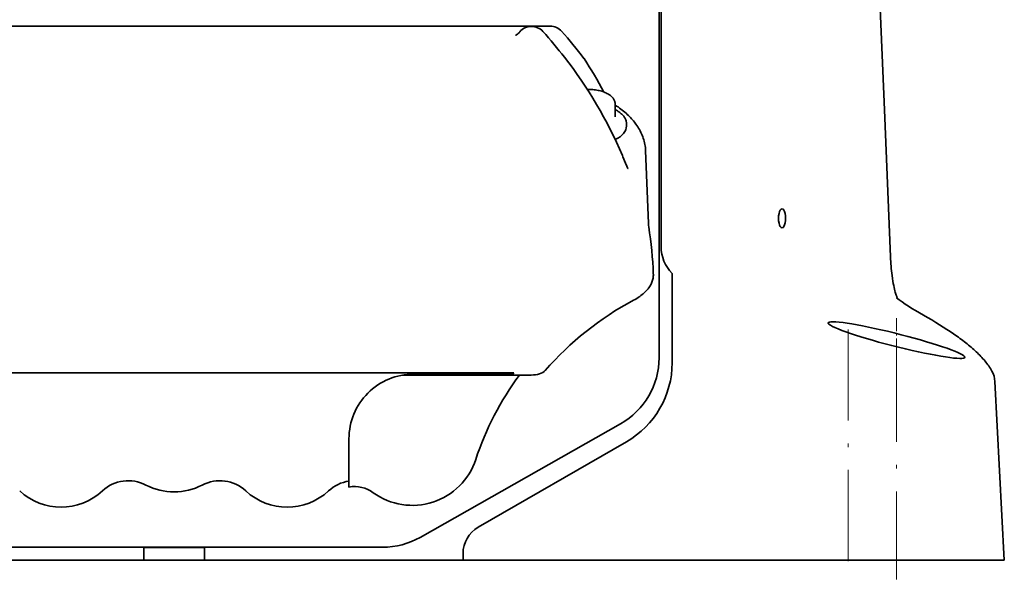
# Model space of a CAD drawing. Extents: x -672 to 7836, y -4841 to 1047.
# Tile 74 of 80: x 7156 to 7285, y -3 to 71. Entities that reach past the tile are written whole.
import ezdxf

# ---------------------------------------------------------------- set-up
doc = ezdxf.new("R2010")
doc.units = 0
doc.linetypes.add('DASHDOT', pattern=[18.5, 12, -3, 0.5, -3])

msp = doc.modelspace()

# ---------------------------------------------------------------- linework, layer by layer
at = {"color": 7, "lineweight": 35}
for p, q in [((7239.779297, 26.658499), (7239.779297, 141.341507)), ((7239.779297, 26.658499), (7239.779297, 141.341507)), ((7239.779297, 26.658499), (7239.779297, 141.341507)), ((7240.041992, 41.28167), (7240.041992, 133.942398)), ((7154.401367, 70.282555), (7163.598633, 70.282555)), ((7154.401367, 70.282555), (7163.598633, 70.282555)), ((7154.401367, 70.282555), (7163.598633, 70.282555)), ((7164.401367, 70.282555), (7163.598633, 70.282555)), ((7164.401367, 70.282555), (7163.598633, 70.282555)), ((7164.401367, 70.282555), (7163.598633, 70.282555)), ((7164.401367, 70.282555), (7173.598633, 70.282555)), ((7164.401367, 70.282555), (7173.598633, 70.282555)), ((7164.401367, 70.282555), (7173.598633, 70.282555)), ((7174.401367, 70.282555), (7173.598633, 70.282555)), ((7174.401367, 70.282555), (7173.598633, 70.282555)), ((7174.401367, 70.282555), (7173.598633, 70.282555)), ((7174.401367, 70.282555), (7183.598633, 70.282555)), ((7174.401367, 70.282555), (7183.598633, 70.282555)), ((7174.401367, 70.282555), (7183.598633, 70.282555)), ((7184.401367, 70.282555), (7183.598633, 70.282555)), ((7184.401367, 70.282555), (7183.598633, 70.282555)), ((7184.401367, 70.282555), (7183.598633, 70.282555)), ((7184.401367, 70.282555), (7193.598633, 70.282555)), ((7184.401367, 70.282555), (7193.598633, 70.282555)), ((7184.401367, 70.282555), (7193.598633, 70.282555)), ((7194.401367, 70.282555), (7193.598633, 70.282555)), ((7194.401367, 70.282555), (7193.598633, 70.282555)), ((7194.401367, 70.282555), (7193.598633, 70.282555)), ((7194.401367, 70.282555), (7203.598633, 70.282555)), ((7194.401367, 70.282555), (7203.598633, 70.282555)), ((7194.401367, 70.282555), (7203.598633, 70.282555)), ((7204.401367, 70.282555), (7203.598633, 70.282555)), ((7204.401367, 70.282555), (7203.598633, 70.282555)), ((7204.401367, 70.282555), (7203.598633, 70.282555)), ((7204.401367, 70.282555), (7213.598633, 70.282555)), ((7204.401367, 70.282555), (7213.598633, 70.282555)), ((7204.401367, 70.282555), (7213.598633, 70.282555)), ((7214.401367, 70.282555), (7213.598633, 70.282555)), ((7214.401367, 70.282555), (7213.598633, 70.282555)), ((7214.401367, 70.282555), (7213.598633, 70.282555)), ((7214.401367, 70.282555), (7222.322266, 70.282555)), ((7214.401367, 70.282555), (7222.322266, 70.282555)), ((7214.401367, 70.282555), (7222.322266, 70.282555)), ((7223.654297, 70.282555), (7222.322266, 70.282555)), ((7223.654297, 70.282555), (7222.322266, 70.282555)), ((7223.654297, 70.282555), (7222.322266, 70.282555)), ((7223.654297, 70.282555), (7225.466309, 70.282555)), ((7223.654297, 70.282555), (7225.466309, 70.282555)), ((7223.654297, 70.282555), (7225.466309, 70.282555)), ((7229.919922, 66.014122), (7229.893555, 66.051598)), ((7229.919922, 66.014122), (7229.893555, 66.051598)), ((7229.919922, 66.014122), (7229.893555, 66.051598)), ((7234, 60.038815), (7234, 58.341911)), ((7234, 60.038815), (7234, 58.341911)), ((7234, 60.038815), (7234, 58.341911)), ((7235.5, 57.405106), (7235.5, 57.137608)), ((7235.5, 57.405106), (7235.5, 57.137608)), ((7235.5, 57.405106), (7235.5, 57.137608)), ((7238.006348, 53.922432), (7238.393066, 44.339485)), ((7238.006348, 53.922432), (7238.393066, 44.339485)), ((7238.006348, 53.922432), (7238.393066, 44.339485)), ((7241.5, 37.714222), (7241.5, 37.763371)), ((7241.5, 37.557606), (7241.5, 37.714222)), ((7241.5, 37.557606), (7241.5, 37.215584)), ((7241.5, 37.215584), (7241.5, 36.959652)), ((7241.5, 36.959656), (7241.5, 36.530464)), ((7241.5, 36.530464), (7241.5, 33.624344)), ((7241.5, 26), (7241.5, 33.624344)), ((7137.463867, 24.679169), (7220.694336, 24.679169)), ((7137.463867, 24.679169), (7220.694336, 24.679169)), ((7137.463867, 24.679169), (7220.694336, 24.679169)), ((7220.694336, 24.679169), (7220.563477, 24.5)), ((7220.694336, 24.679169), (7220.563477, 24.5)), ((7220.694336, 24.679169), (7220.563477, 24.5)), ((7220.694336, 24.679169), (7220.567871, 24.5)), ((7220.694336, 24.679169), (7220.567871, 24.5)), ((7220.694336, 24.679169), (7220.567871, 24.5)), ((7206.055176, 24.376287), (7222.963379, 24.376287)), ((7206.055176, 24.376287), (7222.963379, 24.376287)), ((7206.055176, 24.376287), (7222.963379, 24.376287)), ((7207.5, 24.5), (7220.563477, 24.5)), ((7207.5, 24.5), (7220.563477, 24.5)), ((7207.5, 24.5), (7220.563477, 24.5)), ((7220.567871, 24.5), (7220.563477, 24.5)), ((7220.567871, 24.5), (7220.563477, 24.5)), ((7220.567871, 24.5), (7220.563477, 24.5)), ((7283.95166, 23.541103), (7285.185547, 0)), ((7234.71582, 17.965433), (7208.367188, 3.021476)), ((7234.71582, 17.965433), (7208.367188, 3.021476)), ((7234.71582, 17.965433), (7208.367188, 3.021476)), ((7199, 16), (7199, 10.421064)), ((7199, 16), (7199, 10.421064)), ((7199, 16), (7199, 10.421064)), ((7216, 4.349365), (7235.5, 15.607696)), ((7199, 9.643494), (7199, 10.421065)), ((7199, 9.643494), (7199, 10.421065)), ((7199, 9.643494), (7199, 10.421065)), ((7148.562988, 1.720634), (7172, 1.720634)), ((7148.562988, 1.720634), (7172, 1.720634)), ((7148.562988, 1.720634), (7172, 1.720634)), ((7172, 1.720634), (7172, 0)), ((7172, 1.720634), (7180, 1.720634)), ((7172, 1.720634), (7180, 1.720634)), ((7172, 1.720634), (7180, 1.720634)), ((7172, 1.720634), (7180, 1.720634)), ((7172, 1.685713), (7180, 1.685713)), ((7180, 1.720634), (7180, 0)), ((7180, 1.720634), (7203.437012, 1.720634)), ((7180, 1.720634), (7203.437012, 1.720634)), ((7180, 1.720634), (7203.437012, 1.720634)), ((7138, 0), (7172, 0)), ((7180, 0), (7172, 0)), ((7180, 0), (7214, 0)), ((7214, 0.885263), (7214, 0)), ((7214, 0), (7248.638184, 0)), ((7251.773926, 0), (7248.638184, 0)), ((7257.368652, 0), (7251.773926, 0)), ((7258.062012, 0), (7257.368652, 0)), ((7264.989258, 0), (7258.062012, 0)), ((7270.938965, 0), (7264.989258, 0)), ((7271.044434, 0), (7270.938965, 0)), ((7285.185547, 0), (7271.044434, 0))]:
    msp.add_line(p, q, dxfattribs=at)
at = {"color": 7, "linetype": 'DASHDOT', "lineweight": 13, "ltscale": 0.144693}
msp.add_line((7271, 31.872566), (7271, 26.084864), dxfattribs=at)
at = {"color": 7, "linetype": 'DASHDOT', "lineweight": 13}
for p, q in [((7264.650879, 30.388981), (7264.650879, -2.7632)), ((7271, 27.5765), (7271, -2.5075))]:
    msp.add_line(p, q, dxfattribs=at)
at = {"color": 7, "lineweight": 35}
for points in [[(7266.037109, 132.549652), (7266.616699, 121.021904), (7267.358398, 105.630608), (7268.070801, 90.198128), (7268.757324, 74.735825), (7269.419922, 59.269318), (7270.21875, 39.938442)], [(7220.87793, 69.081902), (7220.960938, 69.119415), (7221.021973, 69.153465), (7221.093262, 69.199005), (7221.17334, 69.256813), (7221.258789, 69.327316), (7221.318359, 69.381668), (7221.378906, 69.442177), (7221.439941, 69.508842), (7221.470703, 69.544388)], [(7220.87793, 69.081902), (7220.960938, 69.119415), (7221.021973, 69.153465), (7221.093262, 69.199005), (7221.17334, 69.256813), (7221.258789, 69.327316), (7221.318359, 69.381668), (7221.378906, 69.442177), (7221.439941, 69.508842), (7221.470703, 69.544388)], [(7220.87793, 69.081902), (7220.960938, 69.119415), (7221.021973, 69.153465), (7221.093262, 69.199005), (7221.17334, 69.256813), (7221.258789, 69.327316), (7221.318359, 69.381668), (7221.378906, 69.442177), (7221.439941, 69.508842), (7221.470703, 69.544388)], [(7234, 60.038815), (7233.998535, 60.092152), (7233.990234, 60.187157), (7233.974609, 60.278774), (7233.962891, 60.327766), (7233.949219, 60.376427), (7233.924316, 60.450069), (7233.88623, 60.541229), (7233.841797, 60.628902), (7233.810059, 60.683418), (7233.776367, 60.736115), (7233.733398, 60.796211), (7233.664063, 60.883797), (7233.602051, 60.95248), (7233.541016, 61.014194), (7233.479492, 61.071484), (7233.379883, 61.15493), (7233.273438, 61.234272), (7233.161621, 61.309254), (7233.043457, 61.380344), (7232.919434, 61.447647), (7232.789551, 61.511059), (7232.654297, 61.570507), (7232.514648, 61.625881), (7232.370117, 61.67725), (7232.254395, 61.714527), (7232.08252, 61.764107), (7231.91748, 61.805531), (7231.754883, 61.841167), (7231.592285, 61.871746), (7231.426758, 61.89801), (7231.259766, 61.919922), (7231.090332, 61.937447), (7230.919922, 61.950554), (7230.748535, 61.959217), (7230.519043, 61.96384), (7230.34668, 61.962105)], [(7234, 60.038815), (7233.998535, 60.092152), (7233.990234, 60.187157), (7233.974609, 60.278774), (7233.962891, 60.327766), (7233.949219, 60.376427), (7233.924316, 60.450069), (7233.88623, 60.541229), (7233.841797, 60.628902), (7233.810059, 60.683418), (7233.776367, 60.736115), (7233.733398, 60.796211), (7233.664063, 60.883797), (7233.602051, 60.95248), (7233.541016, 61.014194), (7233.479492, 61.071484), (7233.379883, 61.15493), (7233.273438, 61.234272), (7233.161621, 61.309254), (7233.043457, 61.380344), (7232.919434, 61.447647), (7232.789551, 61.511059), (7232.654297, 61.570507), (7232.514648, 61.625881), (7232.370117, 61.67725), (7232.254395, 61.714527), (7232.08252, 61.764107), (7231.91748, 61.805531), (7231.754883, 61.841167), (7231.592285, 61.871746), (7231.426758, 61.89801), (7231.259766, 61.919922), (7231.090332, 61.937447), (7230.919922, 61.950554), (7230.748535, 61.959217), (7230.519043, 61.96384), (7230.34668, 61.962105)], [(7234, 60.038815), (7233.998535, 60.092152), (7233.990234, 60.187157), (7233.974609, 60.278774), (7233.962891, 60.327766), (7233.949219, 60.376427), (7233.924316, 60.450069), (7233.88623, 60.541229), (7233.841797, 60.628902), (7233.810059, 60.683418), (7233.776367, 60.736115), (7233.733398, 60.796211), (7233.664063, 60.883797), (7233.602051, 60.95248), (7233.541016, 61.014194), (7233.479492, 61.071484), (7233.379883, 61.15493), (7233.273438, 61.234272), (7233.161621, 61.309254), (7233.043457, 61.380344), (7232.919434, 61.447647), (7232.789551, 61.511059), (7232.654297, 61.570507), (7232.514648, 61.625881), (7232.370117, 61.67725), (7232.254395, 61.714527), (7232.08252, 61.764107), (7231.91748, 61.805531), (7231.754883, 61.841167), (7231.592285, 61.871746), (7231.426758, 61.89801), (7231.259766, 61.919922), (7231.090332, 61.937447), (7230.919922, 61.950554), (7230.748535, 61.959217), (7230.519043, 61.96384), (7230.34668, 61.962105)], [(7238.006348, 53.922432), (7237.994629, 54.124096), (7237.976074, 54.325447), (7237.949219, 54.531479), (7237.915039, 54.736835), (7237.874023, 54.940742), (7237.825195, 55.143181), (7237.769531, 55.343952), (7237.707031, 55.542877), (7237.637695, 55.739784), (7237.562012, 55.934479), (7237.480469, 56.125614), (7237.39209, 56.314392), (7237.29834, 56.50071), (7237.198242, 56.68449), (7237.092773, 56.865673), (7236.981445, 57.044212), (7236.864746, 57.220322), (7236.746094, 57.389359), (7236.655762, 57.511345), (7236.536133, 57.666168), (7236.414063, 57.816479), (7236.288574, 57.964561), (7236.158691, 58.110424), (7236.024902, 58.25407), (7235.887695, 58.395515), (7235.746582, 58.534767), (7235.601563, 58.672165), (7235.438477, 58.820705), (7235.272461, 58.965511), (7235.102051, 59.107769), (7234.927734, 59.247494), (7234.749512, 59.384701), (7234.567383, 59.519409), (7234.381836, 59.651638), (7234.192383, 59.781376), (7234, 59.908295)], [(7238.006348, 53.922432), (7237.994629, 54.124092), (7237.976074, 54.325443), (7237.949219, 54.531471), (7237.915039, 54.736828), (7237.874023, 54.940727), (7237.825195, 55.143166), (7237.769531, 55.343937), (7237.707031, 55.542858), (7237.637695, 55.739765), (7237.562012, 55.934456), (7237.480469, 56.125591), (7237.39209, 56.314365), (7237.29834, 56.500679), (7237.198242, 56.68446), (7237.092773, 56.865643), (7236.981445, 57.044178), (7236.864746, 57.220287), (7236.746094, 57.389332), (7236.655762, 57.511318), (7236.536133, 57.66613), (7236.414063, 57.816441), (7236.288574, 57.964523), (7236.158691, 58.110382), (7236.024902, 58.254028), (7235.887695, 58.395473), (7235.746582, 58.534721), (7235.602051, 58.672119), (7235.438477, 58.820656), (7235.272461, 58.965462), (7235.102051, 59.107719), (7234.927734, 59.24744), (7234.749512, 59.384647), (7234.567871, 59.519356), (7234.381836, 59.651585), (7234.192383, 59.781322), (7234, 59.908237)], [(7238.006348, 53.922432), (7237.994629, 54.124092), (7237.976074, 54.325443), (7237.949219, 54.531471), (7237.915039, 54.736828), (7237.874023, 54.940727), (7237.825195, 55.143166), (7237.769531, 55.343937), (7237.707031, 55.542858), (7237.637695, 55.739765), (7237.562012, 55.934456), (7237.480469, 56.125591), (7237.39209, 56.314365), (7237.29834, 56.500679), (7237.198242, 56.68446), (7237.092773, 56.865643), (7236.981445, 57.044178), (7236.864746, 57.220287), (7236.746094, 57.389332), (7236.655762, 57.511318), (7236.536133, 57.66613), (7236.414063, 57.816441), (7236.288574, 57.964523), (7236.158691, 58.110382), (7236.024902, 58.254028), (7235.887695, 58.395473), (7235.746582, 58.534721), (7235.602051, 58.672119), (7235.438477, 58.820656), (7235.272461, 58.965462), (7235.102051, 59.107719), (7234.927734, 59.24744), (7234.749512, 59.384647), (7234.567871, 59.519356), (7234.381836, 59.651585), (7234.192383, 59.781322), (7234, 59.908237)], [(7235.5, 57.405106), (7235.498535, 57.474392), (7235.493652, 57.543209), (7235.479492, 57.650681), (7235.467285, 57.715118), (7235.452637, 57.778679), (7235.43457, 57.841957), (7235.400879, 57.941948), (7235.377441, 58.001728), (7235.352051, 58.059219), (7235.324219, 58.116486), (7235.275391, 58.206638), (7235.230957, 58.28051), (7235.181152, 58.354908), (7235.126465, 58.429066), (7235.053223, 58.519653), (7234.964355, 58.618599), (7234.884277, 58.699589), (7234.806152, 58.772366), (7234.712402, 58.853054), (7234.606934, 58.936317), (7234.510742, 59.006935), (7234.414551, 59.072704), (7234.314453, 59.136585), (7234.16748, 59.223671), (7234.060059, 59.282429), (7234, 59.313728)], [(7235.5, 57.405106), (7235.498535, 57.474392), (7235.493652, 57.543209), (7235.479492, 57.650681), (7235.467285, 57.715118), (7235.452637, 57.778679), (7235.43457, 57.841957), (7235.400879, 57.941948), (7235.377441, 58.001728), (7235.352051, 58.059219), (7235.324219, 58.116486), (7235.275391, 58.206638), (7235.230957, 58.28051), (7235.181152, 58.354908), (7235.126465, 58.429066), (7235.053223, 58.519653), (7234.964355, 58.618599), (7234.884277, 58.699589), (7234.806152, 58.772366), (7234.712402, 58.853054), (7234.606934, 58.936317), (7234.510742, 59.006935), (7234.414551, 59.072704), (7234.314453, 59.136585), (7234.16748, 59.223671), (7234.060059, 59.282429), (7234, 59.313728)], [(7235.5, 57.405106), (7235.498535, 57.474392), (7235.493652, 57.543209), (7235.479492, 57.650681), (7235.467285, 57.715118), (7235.452637, 57.778679), (7235.43457, 57.841957), (7235.400879, 57.941948), (7235.377441, 58.001728), (7235.352051, 58.059219), (7235.324219, 58.116486), (7235.275391, 58.206638), (7235.230957, 58.28051), (7235.181152, 58.354908), (7235.126465, 58.429066), (7235.053223, 58.519653), (7234.964355, 58.618599), (7234.884277, 58.699589), (7234.806152, 58.772366), (7234.712402, 58.853054), (7234.606934, 58.936317), (7234.510742, 59.006935), (7234.414551, 59.072704), (7234.314453, 59.136585), (7234.16748, 59.223671), (7234.060059, 59.282429), (7234, 59.313728)], [(7235.699219, 51.537987), (7235.683594, 51.570778), (7235.641113, 51.663212), (7235.54248, 51.887024), (7235.384766, 52.257847), (7235.028809, 53.101135), (7234.951172, 53.283813)], [(7235.699219, 51.537987), (7235.683594, 51.570778), (7235.641113, 51.663212), (7235.54248, 51.887024), (7235.384766, 52.257847), (7235.028809, 53.101135), (7234.951172, 53.283813)], [(7235.699219, 51.537987), (7235.683594, 51.570778), (7235.641113, 51.663212), (7235.54248, 51.887024), (7235.384766, 52.257847), (7235.028809, 53.101135), (7234.951172, 53.283813)], [(7239.026367, 37.663506), (7239.02832, 37.52821), (7239.022461, 37.392979), (7239.009766, 37.257919), (7238.989258, 37.123135), (7238.961426, 36.988731), (7238.92627, 36.854805), (7238.884277, 36.72147), (7238.834473, 36.588821), (7238.777832, 36.456963), (7238.720215, 36.33905), (7238.657227, 36.221931), (7238.588867, 36.105686), (7238.51416, 35.990379), (7238.43457, 35.876083), (7238.381836, 35.805195), (7238.32666, 35.734749), (7238.210449, 35.595242), (7238.085449, 35.457695), (7237.962891, 35.332237), (7237.833008, 35.208675), (7237.695801, 35.087116), (7237.552246, 34.967655), (7237.402344, 34.850395), (7237.245605, 34.735432), (7237.148438, 34.667595), (7237.048828, 34.600639), (7236.84375, 34.469452), (7236.629395, 34.342022), (7236.406738, 34.218502)], [(7239.026367, 37.663506), (7239.02832, 37.52821), (7239.022461, 37.392979), (7239.009766, 37.257919), (7238.989258, 37.123135), (7238.961426, 36.988731), (7238.92627, 36.854805), (7238.884277, 36.72147), (7238.834473, 36.588821), (7238.777832, 36.456963), (7238.720215, 36.33905), (7238.657227, 36.221931), (7238.588867, 36.105686), (7238.51416, 35.990379), (7238.43457, 35.876083), (7238.381836, 35.805195), (7238.32666, 35.734749), (7238.210449, 35.595242), (7238.085449, 35.457695), (7237.962891, 35.332237), (7237.833008, 35.208675), (7237.695801, 35.087116), (7237.552246, 34.967655), (7237.402344, 34.850395), (7237.245605, 34.735432), (7237.148438, 34.667595), (7237.048828, 34.600639), (7236.84375, 34.469452), (7236.629395, 34.342022), (7236.406738, 34.218502)], [(7239.026367, 37.663506), (7239.02832, 37.52821), (7239.022461, 37.392979), (7239.009766, 37.257919), (7238.989258, 37.123135), (7238.961426, 36.988731), (7238.92627, 36.854805), (7238.884277, 36.72147), (7238.834473, 36.588821), (7238.777832, 36.456963), (7238.720215, 36.33905), (7238.657227, 36.221931), (7238.588867, 36.105686), (7238.51416, 35.990379), (7238.43457, 35.876083), (7238.381836, 35.805195), (7238.32666, 35.734749), (7238.210449, 35.595242), (7238.085449, 35.457695), (7237.962891, 35.332237), (7237.833008, 35.208675), (7237.695801, 35.087116), (7237.552246, 34.967655), (7237.402344, 34.850395), (7237.245605, 34.735432), (7237.148438, 34.667595), (7237.048828, 34.600639), (7236.84375, 34.469452), (7236.629395, 34.342022), (7236.406738, 34.218502)], [(7270.424805, 37.472301), (7270.475586, 37.096783), (7270.52832, 36.75338), (7270.581543, 36.440258), (7270.635742, 36.155319), (7270.689941, 35.896515), (7270.743652, 35.6619), (7270.797363, 35.448589), (7270.84668, 35.26783), (7270.882813, 35.145161), (7270.918945, 35.029472), (7270.960449, 34.906105), (7270.999023, 34.798084), (7271.036133, 34.702133), (7271.070801, 34.618076), (7271.102539, 34.545792), (7271.131348, 34.485165), (7271.15625, 34.43597), (7271.178223, 34.396358)], [(7283.566406, 24.886997), (7283.466309, 25.063841), (7283.36084, 25.237873), (7283.251953, 25.408588), (7283.138184, 25.576567), (7283.020996, 25.74148), (7282.900391, 25.903757), (7282.775879, 26.063978), (7282.648438, 26.221676), (7282.516602, 26.378119), (7282.382324, 26.532156), (7282.243652, 26.685698), (7282.102051, 26.836946), (7281.956543, 26.988276), (7281.808105, 27.137421), (7281.655273, 27.287149), (7281.500488, 27.434792), (7281.339355, 27.584223), (7281.176758, 27.731642), (7281.008789, 27.880396), (7280.838867, 28.027224), (7280.663086, 28.175657), (7280.48584, 28.322243), (7280.302734, 28.470572), (7280.118652, 28.617128), (7279.930176, 28.764128), (7279.740234, 28.909458), (7279.544434, 29.056805), (7279.347168, 29.202547), (7279.144043, 29.350506), (7278.939453, 29.496916), (7278.516602, 29.792854), (7278.076172, 30.09235), (7277.619629, 30.393885), (7277.147949, 30.697632), (7276.660645, 31.003754), (7276.158203, 31.311895), (7275.638672, 31.623528), (7275.10498, 31.937017), (7274.554199, 32.253986)]]:
    msp.add_lwpolyline(points, dxfattribs=at)
for centre, radius, start, end in [((7223.004395, 68.260788), 1.999997, 41.471245, 140.073711), ((7223.004395, 68.260788), 1.999997, 41.471245, 140.073711), ((7223.004395, 68.260788), 1.999997, 41.471245, 140.073711), ((7225.466309, 68.282555), 2, 41.748039, 90.000003), ((7225.466309, 68.282555), 2, 41.748039, 90.000003), ((7225.466309, 68.282555), 2, 41.748039, 90.000003), ((7170.07959, 21.251787), 72.786675, 38.137437, 41.608467), ((7170.07959, 21.251787), 72.786675, 38.137437, 41.608467), ((7170.07959, 21.251787), 72.786675, 38.137437, 41.608467), ((7183.386719, 30.728367), 58.400309, 37.21781, 41.747622), ((7183.386719, 30.728367), 58.400309, 37.21781, 41.747622), ((7183.386719, 30.728367), 58.400309, 37.21781, 41.747622), ((7182.117188, 30.812258), 57.414342, 23.041186, 38.051698), ((7182.117188, 30.812258), 57.414342, 23.041186, 38.051698), ((7182.117188, 30.812258), 57.414342, 23.041186, 38.051698), ((7183.27002, 35.40065), 55.797692, 28.030166, 33.27453), ((7183.27002, 35.40065), 55.797692, 28.030166, 33.27453), ((7183.27002, 35.40065), 55.797692, 28.030166, 33.27453), ((7231.804688, 62.27964), 0.580693, 212.667506, 219.746), ((7231.804688, 62.27964), 0.580693, 212.667506, 219.746), ((7231.804688, 62.27964), 0.580693, 212.667506, 219.746), ((7241.421387, 44.27705), 3.025406, 180.248518, 187.861898), ((7241.421387, 44.27705), 3.025406, 180.248518, 187.861898), ((7241.421387, 44.27705), 3.025406, 180.248518, 187.861898), ((7183.197266, 35.373596), 55.875933, 2.348754, 8.739236), ((7183.197266, 35.373596), 55.875933, 2.348754, 8.739236), ((7183.197266, 35.373596), 55.875933, 2.348754, 8.739236), ((7245.01416, 41.280754), 4.972086, 179.989459, 225.026719), ((7298.915039, 41.096626), 28.719948, 182.311181, 187.24979), ((7255.986816, -2.297791), 41.434586, 118.200194, 138.836108), ((7255.986816, -2.297791), 41.434586, 118.200194, 138.836108), ((7255.986816, -2.297791), 41.434586, 118.200194, 138.836108), ((7262.122559, 31.233818), 0.122718, 182.494025, 211.777368), ((7229.786621, 26.657919), 9.992887, 299.557033, 0.003323), ((7229.786621, 26.657919), 9.992887, 299.557033, 0.003323), ((7229.786621, 26.657919), 9.992887, 299.557033, 0.003323), ((7229.5, 26), 12, 299.999998, 360), ((7279.877441, 26.72361), 0.122718, 2.494018, 31.777363), ((7280.824219, 23.373337), 3.13208, 3.070611, 28.897953), ((7207.5, 16), 8.5, 90.000003, 180.000005), ((7207.5, 16), 8.5, 90.000003, 180.000005), ((7207.5, 16), 8.5, 90.000003, 180.000005), ((7252.931152, 0.997808), 39.231743, 143.422634, 161.787292), ((7252.931152, 0.997808), 39.231743, 143.422634, 161.787292), ((7252.931152, 0.997808), 39.231743, 143.422634, 161.787292), ((7207.335938, 16), 8.768257, 234.08314, 341.787289), ((7207.335938, 16), 8.768257, 234.08314, 341.787289), ((7207.335938, 16), 8.768257, 234.08314, 341.787289), ((7169.98291, 5.476421), 5.000006, 62.427895, 132.89663), ((7169.98291, 5.476421), 5.000006, 62.427895, 132.89663), ((7169.98291, 5.476421), 5.000006, 62.427895, 132.89663), ((7182.01709, 5.476421), 5.000006, 47.103385, 117.572117), ((7182.01709, 5.476421), 5.000006, 47.103385, 117.572117), ((7182.01709, 5.476421), 5.000006, 47.103385, 117.572117), ((7199.709961, 5.471609), 5.0001, 98.161628, 132.865716), ((7199.709961, 5.471609), 5.0001, 98.161628, 132.865716), ((7199.709961, 5.471609), 5.0001, 98.161628, 132.865716), ((7161.133789, 15.000004), 8.000002, 227.133956, 312.896656), ((7161.133789, 15.000004), 8.000002, 227.133956, 312.896656), ((7161.133789, 15.000004), 8.000002, 227.133956, 312.896656), ((7176, 17.000013), 8.00001, 242.427883, 297.572119), ((7176, 17.000013), 8.00001, 242.427883, 297.572119), ((7176, 17.000013), 8.00001, 242.427883, 297.572119), ((7190.866211, 15.000004), 8.000002, 227.103343, 312.86605), ((7190.866211, 15.000004), 8.000002, 227.103343, 312.86605), ((7190.866211, 15.000004), 8.000002, 227.103343, 312.86605), ((7199.709961, 5.471703), 4.231743, 54.083139, 99.655971), ((7199.709961, 5.471703), 4.231743, 54.083139, 99.655971), ((7199.709961, 5.471703), 4.231743, 54.083139, 99.655971), ((7218, 0.885263), 4, 120.000003, 179.999995), ((7203.437012, 11.714437), 9.993803, 269.999834, 299.560503), ((7203.437012, 11.714437), 9.993803, 269.999834, 299.560503), ((7203.437012, 11.714437), 9.993803, 269.999834, 299.560503)]:
    msp.add_arc(centre, radius, start, end, dxfattribs=at)
for centre, major_axis, ratio, start_param, end_param in [((7230.5, 57.137684), (-5, 0), 0.5, 2.3513302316, 3.1415620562), ((7230.5, 57.137684), (-5, 0), 0.5, 2.3513302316, 3.1415620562), ((7230.5, 57.137684), (-5, 0), 0.5, 2.3513302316, 3.1415620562), ((7255.961914, 45), (0, 1.25), 0.374607, 0.0000389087, 3.1416315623), ((7255.961914, 45), (0, 1.25), 0.374607, 4.2123889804, 6.2832242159), ((7255.961914, 45), (0, 1.25), 0.374607, 3.1416315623, 4.2123889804), ((7299.18457, 26.633661), (30.147949, -10.56366), 0.143789, 3.5607828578, 3.8083528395), ((7271, 28.978714), (8.997559, -2.26912), 0.090743, 0.086196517, 3.1645619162), ((7271, 28.978714), (8.997559, -2.26912), 0.090743, 3.2277891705, 6.3061545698), ((7222.960449, 25.377682), (2.000488, -0.001745), 0.500535, 4.7141330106, 5.8712499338), ((7222.960449, 25.377682), (2.000488, -0.001745), 0.500535, 4.7141330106, 5.8712499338), ((7222.960449, 25.377682), (2.000488, -0.001745), 0.500535, 4.7141330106, 5.8712499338)]:
    msp.add_ellipse(centre, major_axis=major_axis, ratio=ratio, start_param=start_param, end_param=end_param, dxfattribs=at)

doc.saveas('drawing.dxf')
